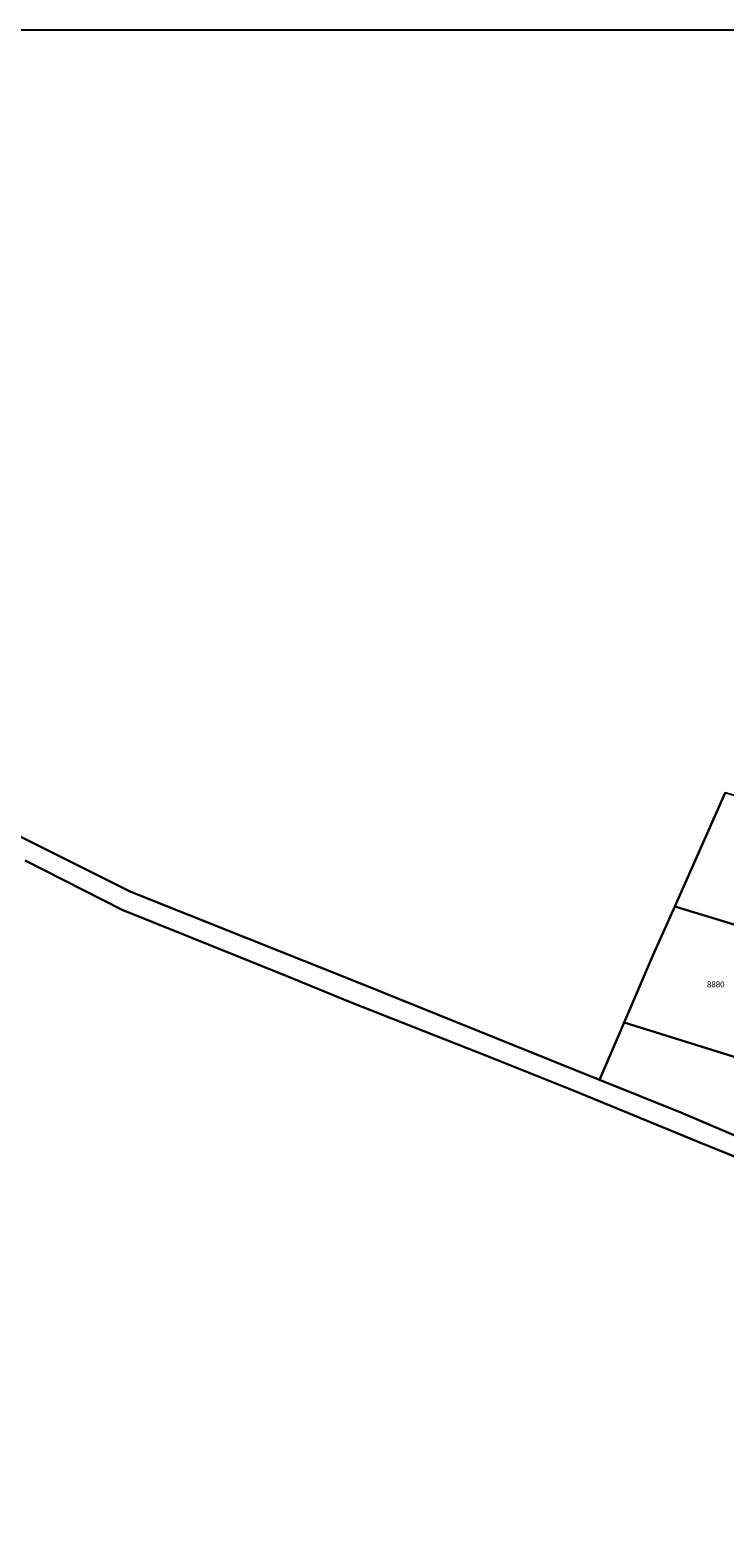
# Model space of a CAD drawing. Header units: metres. Extents: x 91564 to 92566, y 393362 to 394362.
# Tile 83 of 86: x 92325 to 92408, y 394182 to 394362. Entities that reach past the tile are written whole.
import ezdxf

# ---------------------------------------------------------------- set-up
doc = ezdxf.new("R2010")
doc.units = ezdxf.units.M
doc.linetypes.add('HIDDEN', pattern=[5.35, 2.675, -2.675])
for name, color, linetype in [('PERCEEL', 7, 'CONTINUOUS'), ('PERCEELNUMMER', 7, 'CONTINUOUS'), ('TEC-RASTERVERDELING', 9, 'HIDDEN')]:
    doc.layers.add(name, color=color, linetype=linetype)

msp = doc.modelspace()

# ---------------------------------------------------------------- linework, layer by layer
at = {"layer": 'PERCEEL'}
for points in [[(92564.497, 394362.049), (92247.844, 394362.049)], [(92322.927, 394266.173), (92336.867, 394259.197), (92364.409, 394248.245), (92387.061, 394239.086), (92392.788, 394236.78), (92395.721, 394243.606), (92399.156, 394251.598), (92401.774, 394257.483), (92407.796, 394271.018)], [(92433.332, 394263.467), (92426.035, 394265.655), (92417.665, 394268.116), (92407.796, 394271.018), (92401.774, 394257.483), (92429.124, 394249.139), (92433.332, 394263.467)], [(92564.497, 394163.941), (92559.557, 394165.821), (92544.639, 394171.877), (92531.144, 394177.727), (92530.016, 394178.221), (92518.733, 394183.181), (92514.507, 394185.013), (92500.51, 394190.365), (92494.697, 394192.712), (92486.541, 394196.292), (92461.822, 394207.383), (92431.964, 394220.319), (92402.479, 394232.878), (92392.788, 394236.78), (92387.061, 394239.086), (92364.409, 394248.245), (92336.867, 394259.197), (92322.927, 394266.173)], [(92324.239, 394262.97), (92335.834, 394257.077), (92343.742, 394253.873), (92355.418, 394249.18), (92363.151, 394246.026), (92379.442, 394239.59), (92389.945, 394235.401), (92404.564, 394229.372), (92413.695, 394225.688), (92425.419, 394220.769), (92441.084, 394213.887), (92466.776, 394202.666), (92487.231, 394193.841), (92497.856, 394189.052), (92500.824, 394187.716), (92506.09, 394185.896), (92512.427, 394183.447), (92516.742, 394181.681)], [(92516.742, 394181.681), (92512.427, 394183.447), (92506.09, 394185.896), (92500.824, 394187.716), (92497.856, 394189.052), (92487.231, 394193.841), (92466.776, 394202.666), (92441.084, 394213.887), (92425.419, 394220.769), (92413.695, 394225.688), (92404.564, 394229.372), (92389.945, 394235.401), (92379.442, 394239.59), (92363.151, 394246.026), (92355.418, 394249.18), (92343.742, 394253.873), (92335.834, 394257.077), (92324.239, 394262.97)], [(92424.818, 394234.548), (92429.124, 394249.139), (92401.774, 394257.483), (92399.156, 394251.598), (92395.721, 394243.606), (92424.818, 394234.548)], [(92496.011, 394202.847), (92483.916, 394207.846), (92471.973, 394212.783), (92463.91, 394216.115), (92459.71, 394217.837), (92447.62, 394222.793), (92435.502, 394227.76), (92424.818, 394234.548), (92395.721, 394243.606), (92392.788, 394236.78), (92402.479, 394232.878), (92431.964, 394220.319), (92461.822, 394207.383), (92486.541, 394196.292), (92494.697, 394192.712), (92500.51, 394190.365), (92514.507, 394185.013), (92518.733, 394183.181), (92522.29, 394195.16), (92520.187, 394195.758), (92505.213, 394200.12), (92496.011, 394202.847)]]:
    msp.add_lwpolyline(points, dxfattribs=at)
at = {"layer": 'TEC-RASTERVERDELING'}
msp.add_lwpolyline([(91564.497, 393362.049), (92564.497, 393362.049), (92564.497, 394362.049), (91564.497, 394362.049), (91564.497, 393362.049)], dxfattribs=at)

# ---------------------------------------------------------------- texts
at = {"layer": 'PERCEELNUMMER'}
msp.add_text('8880', height=0.7, dxfattribs=at).set_placement((92405.622, 394247.821))

doc.saveas('drawing.dxf')
